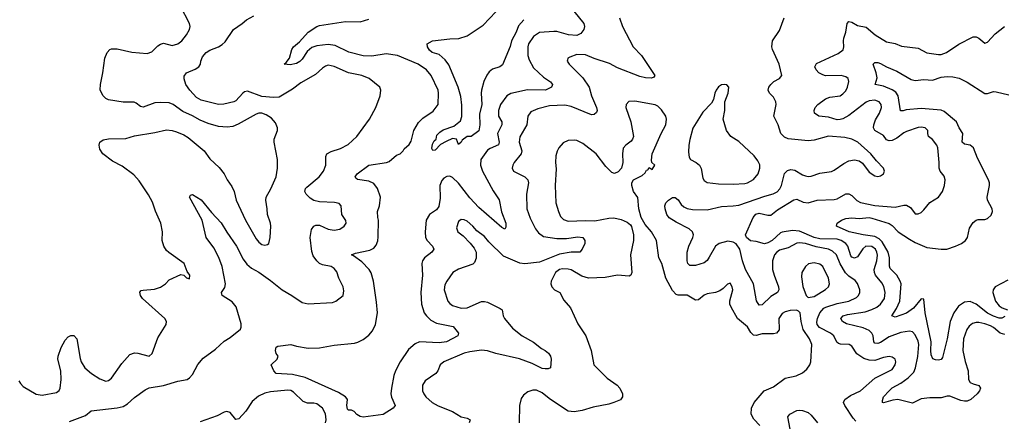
# Model space of a CAD drawing. Header units: inches. Extents: x 2143765 to 2212928, y 878963 to 1017374.
# Tile 183 of 256: x 2171475 to 2178286, y 976880 to 979657. Entities that reach past the tile are written whole.
import ezdxf

# ---------------------------------------------------------------- set-up
doc = ezdxf.new("R2010")
doc.units = ezdxf.units.IN
doc.header["$MEASUREMENT"] = 0
doc.layers.add('C1977', color=7, linetype='Continuous')

msp = doc.modelspace()

# ---------------------------------------------------------------- linework, layer by layer
at = {"layer": 'C1977', "color": 5}
for points, elevation in [([(2175249.3, 979789.3), (2175377.7, 979630), (2175381.6, 979610), (2175377.3, 979590), (2175357.5, 979562.5), (2175330, 979547.8), (2175271.4, 979551.4), (2175190, 979575.3), (2175170, 979576.2), (2175071.7, 979568.3), (2175030, 979540.9), (2174995.2, 979490), (2174991.1, 979470), (2174990.9, 979410), (2174999.1, 979379.1), (2175030, 979323.9), (2175098.8, 979258.8), (2175146.4, 979226.4), (2175161.5, 979210), (2175158.4, 979201.6), (2175153.1, 979190), (2175111.4, 979168.6), (2174988, 979172), (2174873.4, 979146.6), (2174844.2, 979130), (2174801.1, 979070), (2174786.8, 979030), (2174787.3, 978990), (2174809.3, 978950), (2174810.1, 978930.1), (2174780.4, 978870), (2174791.7, 978810), (2174787.3, 978792.7), (2174730, 978767.2), (2174710, 978753.7), (2174665.6, 978690), (2174663.7, 978650), (2174676.3, 978610), (2174750, 978474.3), (2174791.7, 978411.7), (2174807.4, 978327.4), (2174837.4, 978250), (2174838.7, 978221.3), (2174830.5, 978209.5), (2174810, 978220.5), (2174650, 978358), (2174590, 978424.7), (2174510, 978527.7), (2174470, 978565.2), (2174450, 978575), (2174430, 978572.7), (2174410, 978560.8), (2174395.3, 978544.7), (2174381.9, 978510), (2174383.1, 978423.1), (2174373.7, 978366.3), (2174357.3, 978342.7), (2174310, 978309.7), (2174286, 978270), (2174279.3, 978190), (2174282.4, 978150), (2174292.6, 978130), (2174330.3, 978090), (2174339.5, 978070), (2174326.4, 978050), (2174275.3, 978010), (2174262.6, 977990), (2174256.9, 977970), (2174262.2, 977890), (2174250.1, 977770), (2174255, 977690), (2174273.6, 977630), (2174288.3, 977608.3), (2174320, 977580), (2174357.7, 977557.7), (2174474.6, 977534.6), (2174510.4, 977489.6), (2174504.9, 977470), (2174428, 977430), (2174377.1, 977422.9), (2174241, 977430), (2174210, 977416.4), (2174163.5, 977376.5), (2174107.9, 977292.1), (2174074.4, 977230), (2174063.1, 977196.9), (2174046.3, 977110), (2174043.2, 977070), (2174047, 977047), (2174072.2, 976990), (2174058, 976970), (2173990, 976926.9), (2173850, 976908.1), (2173830, 976913), (2173807.1, 976927.1), (2173788.2, 976948.2), (2173770, 976956.8), (2173750, 976957.3), (2173743.2, 976963.2), (2173737, 976990), (2173742.8, 977030), (2173738.4, 977038.4), (2173728.4, 977050), (2173679.9, 977079.9), (2173450, 977182.3), (2173363, 977203), (2173249.5, 977209.5), (2173234, 977230), (2173215.3, 977270), (2173255.3, 977310), (2173262, 977330), (2173249, 977349), (2173245.2, 977370), (2173250, 977392), (2173260.2, 977399.8), (2173350, 977410.6), (2173390, 977398.8), (2173470, 977386), (2173550, 977387.7), (2173650, 977406), (2173790, 977419.6), (2173813.9, 977426.1), (2173850, 977446), (2173890, 977475.2), (2173915.5, 977504.5), (2173935.3, 977550), (2173949.5, 977630), (2173943.7, 977703.7), (2173923, 977850), (2173905.9, 977905.9), (2173892.8, 977930), (2173842.4, 977982.4), (2173784.7, 978024.7), (2173769.6, 978030), (2173798, 978042), (2173897.7, 978062.3), (2173924, 978076), (2173941.9, 978098.1), (2173952.4, 978127.6), (2173955.7, 978155.7), (2173958.1, 978270), (2173952.4, 978290), (2173950.6, 978330), (2173963.7, 978370), (2173972, 978430), (2173949.8, 978490), (2173924.5, 978524.5), (2173890, 978539.9), (2173812.3, 978552.3), (2173800.6, 978560.6), (2173796.3, 978570), (2173808.5, 978591.5), (2173889.7, 978650), (2174013.3, 978670), (2174030, 978677.4), (2174080.7, 978719.3), (2174106.3, 978730), (2174128, 978750), (2174135.6, 978764.4), (2174170, 978794.9), (2174183.8, 978816.2), (2174201.5, 978890), (2174233.4, 978946.6), (2174262.8, 978977.2), (2174335.5, 979024.5), (2174369.7, 979070), (2174372.2, 979150), (2174368.8, 979170), (2174320.8, 979270), (2174288.6, 979310), (2174232.6, 979350), (2174089.4, 979410), (2174010, 979421.6), (2173910, 979404.3), (2173850, 979406.7), (2173752.2, 979432.2), (2173657.8, 979477.8), (2173610, 979486.2), (2173530, 979477.3), (2173495.2, 979464.8), (2173463.5, 979436.5), (2173430, 979384.8), (2173412.3, 979367.7), (2173390, 979355.1), (2173345.2, 979345.2), (2173304, 979350), (2173319.6, 979360.4), (2173341.6, 979390), (2173357.4, 979450), (2173370, 979470.4), (2173410, 979503.1), (2173469.8, 979570.2), (2173529.6, 979610), (2173550, 979616.5), (2173730, 979643.8), (2173830, 979643.2), (2173890, 979660.7)], 340), ([(2171470, 977160.3), (2171480.7, 977140.7), (2171500.3, 977120.3), (2171590, 977067.3), (2171630, 977060.5), (2171730, 977079.7), (2171747.4, 977092.6), (2171756.2, 977110), (2171762.7, 977170), (2171760.5, 977230), (2171738, 977310), (2171740.3, 977330), (2171762.7, 977390), (2171790, 977440.5), (2171810, 977464.9), (2171830, 977473.4), (2171850, 977473.4), (2171871.3, 977451.3), (2171893.4, 977313.4), (2171901.3, 977290), (2171926.3, 977250), (2171971, 977211), (2172030, 977174), (2172070, 977157), (2172090, 977162), (2172110, 977177.1), (2172181.2, 977278.8), (2172237.6, 977342.4), (2172270, 977353.4), (2172291.8, 977351.8), (2172370, 977330.6), (2172392.3, 977347.7), (2172430, 977457.3), (2172487.3, 977550), (2172489.6, 977570), (2172478.7, 977590), (2172325.1, 977730), (2172312, 977750), (2172306.6, 977773.4), (2172316, 977784), (2172330, 977787.7), (2172407.3, 977792.7), (2172450, 977806.7), (2172482.7, 977830), (2172510, 977857.3), (2172590, 977894.8), (2172611.1, 977891.1), (2172630, 977872), (2172650, 977866), (2172652.3, 977890), (2172634.8, 977914.8), (2172612.7, 977970), (2172506.1, 978046.1), (2172490, 978061.1), (2172471.6, 978090), (2172461.7, 978130), (2172462.6, 978190), (2172452.5, 978250), (2172413.8, 978333.8), (2172394.6, 978394.6), (2172366.6, 978446.6), (2172302.8, 978542.8), (2172265.2, 978585.2), (2172183.1, 978643.1), (2172118, 978678), (2172050, 978729.6), (2172030, 978760.9), (2172024.7, 978790), (2172029.7, 978810.3), (2172052.8, 978827.2), (2172090, 978832.7), (2172210, 978836.1), (2172270, 978852.9), (2172410, 978877), (2172490, 978895.8), (2172530, 978890.4), (2172560.7, 978880.7), (2172610, 978860.5), (2172641.4, 978841.4), (2172750.2, 978750.2), (2172790, 978694), (2172854.6, 978634.6), (2172890.3, 978590.3), (2172910.7, 978550), (2172943.1, 978503.1), (2172958, 978470), (2172973.4, 978410), (2173036.5, 978270), (2173110, 978142.4), (2173130, 978117.6), (2173150, 978102.6), (2173170, 978097), (2173190, 978101.6), (2173197.6, 978110), (2173208.2, 978150), (2173211.3, 978230), (2173209.6, 978250), (2173189.6, 978310), (2173187.8, 978350), (2173176.9, 978410), (2173180.7, 978430), (2173213.2, 978486.8), (2173248.3, 978570), (2173258.9, 978630), (2173258.9, 978690), (2173234.8, 978810), (2173235.1, 978830), (2173258.3, 978890), (2173257.4, 978910), (2173243.6, 978943.6), (2173216.5, 978976.5), (2173179.3, 978999.3), (2173150, 979009.8), (2173130, 979010.8), (2173110, 979004.8), (2172986, 978934), (2172950, 978918.5), (2172910, 978914.5), (2172850, 978918.5), (2172778.7, 978938.7), (2172722.8, 978962.8), (2172670, 978992.5), (2172602.7, 979022.7), (2172538, 979070), (2172510, 979081.8), (2172450, 979085.3), (2172410, 979081.6), (2172330, 979052.3), (2172310, 979057.2), (2172280.9, 979080.9), (2172266.8, 979086.8), (2172190, 979087.6), (2172090, 979102), (2172070, 979112.7), (2172050, 979132.7), (2172032.7, 979172.7), (2172033.7, 979210), (2172051, 979290), (2172064.8, 979390), (2172080.5, 979430), (2172099.3, 979450), (2172110, 979454.9), (2172150, 979456.1), (2172250, 979432.6), (2172355.9, 979424.1), (2172390, 979435.2), (2172430, 979476), (2172450, 979488.9), (2172470, 979493.7), (2172530, 979478.5), (2172570, 979489.2), (2172597.7, 979510), (2172630, 979552.4), (2172649.8, 979590), (2172653.3, 979610), (2172650.9, 979630), (2172587.3, 979750)], 380), ([(2174963, 979657), (2174924.7, 979615.3), (2174909.1, 979570), (2174878.2, 979510), (2174867.5, 979472.5), (2174814.6, 979345.4), (2174796, 979330), (2174745.2, 979314.8), (2174723.6, 979296.4), (2174707.5, 979272.5), (2174685.7, 979230), (2174668.9, 979170), (2174666.3, 979150), (2174670.9, 979070), (2174655.5, 979004.5), (2174658.2, 978930), (2174651.7, 978888.3), (2174598, 978850), (2174570, 978849.3), (2174535.5, 978824.5), (2174530, 978809.2), (2174510, 978794), (2174496, 978830), (2174470, 978834.7), (2174424.2, 978815.8), (2174387.1, 978792.9), (2174350, 978754.7), (2174332.7, 978752.7), (2174325.6, 978765.6), (2174330, 978796), (2174341.7, 978818.3), (2174355.1, 978830), (2174361.5, 978858.5), (2174380.9, 978879.1), (2174404.7, 978895.3), (2174478.2, 978921.8), (2174523.2, 978956.8), (2174532.5, 978987.5), (2174534.5, 979065.5), (2174525.9, 979125.9), (2174507.1, 979190), (2174443.8, 979343.8), (2174418.4, 979378.4), (2174375.9, 979415.9), (2174329.3, 979430), (2174310, 979446.6), (2174296, 979470), (2174294, 979490), (2174330, 979510.2), (2174450, 979525.5), (2174512.1, 979527.9), (2174570, 979544.9), (2174680.7, 979619.3), (2174768.8, 979711.2)], 320), ([(2171820.4, 976879.6), (2171930, 976920.4), (2171970, 976952.4), (2172150, 976972.4), (2172190, 976982.2), (2172220.3, 976999.7), (2172270, 977043.9), (2172343.3, 977096.7), (2172369.8, 977110.2), (2172470, 977127.5), (2172570, 977156.9), (2172634, 977170), (2172650, 977180.3), (2172670, 977202.6), (2172706.9, 977273.1), (2172743.7, 977316.3), (2172830, 977379.2), (2172890, 977434), (2172930, 977459.3), (2173002.6, 977517.4), (2173008.3, 977531.7), (2173007.2, 977552.8), (2172972.2, 977672.2), (2172945.2, 977705.2), (2172876.2, 977750), (2172871.6, 977770), (2172895.2, 977804.8), (2172898, 977830), (2172874.9, 977950), (2172852.4, 978012.4), (2172818.4, 978078.4), (2172766.2, 978150), (2172736.9, 978270), (2172650, 978429.3), (2172656.5, 978443.5), (2172670, 978447.7), (2172730, 978410.3), (2172803, 978323), (2172870, 978253.4), (2172908.2, 978188.2), (2172975.9, 978090), (2173021.6, 978001.6), (2173046.8, 977966.8), (2173078.9, 977938.9), (2173130.1, 977910.1), (2173210, 977852.5), (2173290, 977789.2), (2173358.4, 977750), (2173430, 977700.9), (2173470, 977691.5), (2173638.9, 977701.1), (2173662, 977710), (2173712.7, 977750), (2173717.2, 977782.8), (2173712.8, 977810), (2173682, 977870), (2173670, 977913.2), (2173650, 977936), (2173629.6, 977949.6), (2173570, 977961.1), (2173550, 977971.1), (2173530, 977989.6), (2173505.1, 978025.1), (2173495, 978055), (2173485.3, 978150), (2173493.9, 978206.1), (2173509.6, 978230), (2173524.1, 978235.9), (2173550, 978235.6), (2173610, 978209.1), (2173650, 978201.7), (2173690, 978208.8), (2173719.5, 978230), (2173733.3, 978250), (2173731.5, 978268.5), (2173704.4, 978310), (2173699.5, 978370), (2173685.6, 978385.6), (2173653.4, 978393.4), (2173550, 978397.2), (2173510, 978406), (2173483.4, 978423.4), (2173456.3, 978450), (2173446.6, 978470), (2173452.6, 978490), (2173460.8, 978499.2), (2173546.3, 978570), (2173576.4, 978610), (2173592.3, 978650), (2173592.8, 978710), (2173600.7, 978730), (2173630, 978746), (2173694.3, 978765.7), (2173746.5, 978793.5), (2173807.6, 978850), (2173895.6, 978970), (2173939.5, 979050), (2173969.4, 979130), (2173973.2, 979170), (2173965.2, 979190), (2173893.2, 979250), (2173841.2, 979270), (2173749.9, 979289.9), (2173650, 979332.4), (2173610, 979342), (2173590, 979335.8), (2173570, 979321.7), (2173522.3, 979277.7), (2173418.8, 979221.2), (2173362.4, 979177.6), (2173270, 979122.4), (2173230, 979119.9), (2173150, 979125.2), (2173050, 979161.8), (2173030, 979158), (2173017.6, 979150), (2172970, 979097), (2172956, 979090), (2172887.1, 979072.9), (2172850, 979069.7), (2172730, 979101.5), (2172698.4, 979118.4), (2172651.5, 979170), (2172623.6, 979210), (2172612.1, 979247.9), (2172614, 979266), (2172629.2, 979290), (2172690, 979314.9), (2172715.1, 979330), (2172726.6, 979350), (2172727.3, 979370), (2172740.1, 979399.9), (2172766, 979430), (2172790, 979445.5), (2172851.1, 979468.9), (2172875.2, 979484.8), (2172895.6, 979504.4), (2172954.5, 979590), (2173014, 979630), (2173043.9, 979656.1), (2173095.6, 979684.4)], 360), ([(2175624.9, 979670), (2175645.7, 979610), (2175719.3, 979470), (2175776.2, 979410), (2175867.7, 979270), (2175860.7, 979259.3), (2175846.2, 979253.8), (2175804.6, 979255.4), (2175764.1, 979264.1), (2175610, 979323.4), (2175555, 979355), (2175448.1, 979388.1), (2175390, 979414.8), (2175330, 979415.8), (2175281, 979399), (2175267.7, 979390), (2175263.7, 979376.3), (2175263.1, 979370), (2175275.3, 979350), (2175370, 979254.7), (2175413.4, 979190), (2175430.2, 979130), (2175466, 979050), (2175468.5, 979030), (2175464.9, 979015.1), (2175450, 979000.7), (2175430, 978999.8), (2175290, 979055.7), (2175245.4, 979065.4), (2175140.4, 979060.4), (2175058.9, 979041.1), (2175010, 979020.5), (2174988.9, 978990), (2174982.4, 978930), (2174933.8, 978846.2), (2174931.1, 978810), (2174948.8, 978750), (2174944.2, 978730), (2174895.8, 978670), (2174885.3, 978650), (2174881.3, 978630), (2174890, 978608.7), (2174970, 978570.3), (2174990.2, 978550), (2174994.4, 978530), (2174980.7, 978450), (2174983.5, 978350), (2175005.7, 978285.7), (2175044, 978210), (2175063.9, 978183.9), (2175098.3, 978158.3), (2175190, 978143.5), (2175256.6, 978143.4), (2175335.6, 978155.6), (2175371.1, 978151.1), (2175383.8, 978130), (2175383.8, 978110), (2175366, 978070), (2175350.6, 978050), (2175289.9, 978049.9), (2175210, 978035.3), (2175070, 977981.2), (2174970, 977969.4), (2174934.3, 977974.3), (2174821.3, 978021.3), (2174719.8, 978119.8), (2174690, 978156.9), (2174637.7, 978197.7), (2174609.7, 978230), (2174570, 978263.5), (2174550, 978272.8), (2174530, 978275.6), (2174510, 978261.2), (2174497.5, 978217.5), (2174506, 978190), (2174541.7, 978161.7), (2174591.9, 978111.9), (2174617.8, 978077.8), (2174631.8, 978050), (2174632.6, 978007.4), (2174621.2, 977978.8), (2174610, 977967.6), (2174510, 977931.8), (2174470.4, 977910), (2174429, 977850), (2174415.8, 977824.2), (2174410.2, 977790), (2174436, 977710), (2174450, 977693.7), (2174470, 977680.9), (2174530, 977661.7), (2174570, 977665.5), (2174670, 977707.3), (2174690, 977707.3), (2174710, 977704), (2174799.1, 977659.1), (2174813, 977650), (2174819.1, 977610), (2174829.1, 977590), (2174883.1, 977523.1), (2174950.3, 977470), (2175030, 977427.6), (2175083.6, 977383.6), (2175110.4, 977370), (2175133.4, 977350), (2175146.7, 977330), (2175151.8, 977310), (2175146.8, 977250), (2175130, 977241.6), (2175110, 977241.7), (2175090, 977245.8), (2175019.1, 977279.1), (2174932.3, 977312.3), (2174769.1, 977349.1), (2174710, 977367.3), (2174670, 977371.1), (2174590, 977360.2), (2174548.7, 977350), (2174408, 977290), (2174384.4, 977270), (2174368.5, 977230), (2174352.7, 977210), (2174279.5, 977160.5), (2174260.5, 977130), (2174261.6, 977090), (2174270.4, 977070), (2174283.8, 977050), (2174328.2, 977010), (2174370, 976985.8), (2174470, 976947), (2174530, 976910.5), (2174570, 976900.5), (2174590.5, 976890), (2174584.9, 976870)], 360), ([(2177259.7, 976879.7), (2177241, 976901), (2177182.9, 976990), (2177174.5, 977010), (2177182, 977030), (2177222.4, 977057.6), (2177290, 977090.3), (2177390, 977178.2), (2177510, 977237.7), (2177530.9, 977270), (2177535.1, 977290), (2177531.5, 977310), (2177510, 977324.4), (2177490, 977327.6), (2177450, 977320.6), (2177390, 977300.5), (2177350, 977301.8), (2177315.1, 977315.1), (2177265.4, 977345.4), (2177230, 977398.3), (2177213.6, 977410), (2177152.8, 977412.8), (2177138.8, 977418.8), (2177128.2, 977428.2), (2177107.5, 977470), (2177084.1, 977490), (2177008, 977528), (2176992.1, 977550), (2176990, 977565.2), (2176993.6, 977590), (2177010.4, 977630), (2177037.9, 977662.1), (2177050.3, 977669.7), (2177130, 977694.9), (2177210, 977711.3), (2177264.3, 977735.7), (2177278, 977750), (2177285.6, 977770), (2177286, 977790), (2177270, 977833.3), (2177253.2, 977853.2), (2177210, 977884.3), (2177187.6, 977907.6), (2177149.6, 977969.6), (2177124.9, 978030), (2177097.4, 978057.4), (2177070, 978070.8), (2176985.4, 978085.4), (2176910, 978108.4), (2176870, 978113.7), (2176850, 978111.7), (2176790, 978079.8), (2176730, 978063.1), (2176710, 978048.3), (2176696.5, 978030), (2176682.2, 977990), (2176682.6, 977930), (2176692.9, 977890), (2176723.8, 977810), (2176726.4, 977790), (2176716.5, 977770), (2176670, 977743.9), (2176610, 977684.8), (2176590, 977683.5), (2176572.3, 977712.3), (2176551.9, 977830), (2176496, 977930), (2176474.7, 977990), (2176456.9, 978070), (2176430, 978107.2), (2176410, 978119.3), (2176373.9, 978126.1), (2176312.4, 978110), (2176288.4, 978090), (2176245.4, 978014.6), (2176230, 977992.6), (2176210, 977975.1), (2176150, 977956.4), (2176110, 977956.3), (2176097.4, 977970), (2176092, 977990), (2176093.2, 978050), (2176103.9, 978090), (2176131.3, 978150), (2176135.2, 978170), (2176129.1, 978189.1), (2176107.1, 978210), (2176016.7, 978256.7), (2175967.7, 978287.7), (2175950.8, 978310), (2175939.4, 978350), (2175938.4, 978370), (2175944.2, 978390), (2175964, 978410), (2175990, 978427.1), (2176010, 978427.7), (2176030, 978410.3), (2176050, 978379.1), (2176070, 978363), (2176092.4, 978352.4), (2176130, 978345), (2176230, 978341.5), (2176330, 978365.9), (2176410.9, 978369.1), (2176450, 978375.1), (2176630, 978437.1), (2176687.8, 978452.2), (2176713.9, 978466.1), (2176733.4, 978486.6), (2176744.7, 978510), (2176766, 978594), (2176785.9, 978614.1), (2176810, 978621.1), (2176837.4, 978617.4), (2176890, 978583.6), (2176910, 978576.5), (2176930, 978573.1), (2176950, 978576), (2177010, 978594.9), (2177090, 978607), (2177110, 978615.8), (2177176.3, 978663.7), (2177210, 978680.3), (2177250, 978687.2), (2177280.7, 978680.7), (2177306, 978666), (2177350, 978602.4), (2177390, 978576.4), (2177410, 978572.7), (2177430, 978577.1), (2177450, 978591.3), (2177457, 978610), (2177449.5, 978630), (2177400.6, 978680.6), (2177362, 978730), (2177271.8, 978810), (2177230, 978831.1), (2177183.1, 978843.1), (2177070, 978850.6), (2176970, 978824.8), (2176930, 978819.4), (2176790, 978833.6), (2176764.3, 978844.3), (2176740.7, 978870), (2176721.7, 978930), (2176692.7, 978990), (2176707.8, 979070), (2176704.8, 979090), (2176690, 979122.4), (2176662, 979150), (2176651.8, 979170), (2176658, 979190), (2176671.3, 979210), (2176691.8, 979230), (2176729.7, 979250.3), (2176747.3, 979270), (2176728.7, 979350), (2176682.7, 979450), (2176678, 979470), (2176682.3, 979510), (2176730, 979583), (2176762.6, 979670)], 360), ([(2178290, 977480.5), (2178257.5, 977490), (2178210, 977528.8), (2178190, 977539.5), (2178150, 977554.9), (2178110, 977563.9), (2178090, 977563.7), (2178064.9, 977555.1), (2178042.3, 977537.7), (2178026.1, 977513.9), (2178003.2, 977450), (2177997.9, 977370), (2178014.2, 977294.2), (2178036.9, 977230), (2178037.4, 977170), (2178050, 977148.8), (2178070, 977138), (2178108.5, 977128.5), (2178120.4, 977110), (2178113.1, 977090), (2178096.9, 977070), (2178054.3, 977030), (2178030, 977019.8), (2178010, 977019.1), (2177984.6, 977024.6), (2177910, 977053.3), (2177890, 977053.8), (2177850, 977041.5), (2177770, 977042.4), (2177710, 977035.8), (2177650, 977005), (2177550, 977029.9), (2177514.8, 977025.2), (2177450, 977006.6), (2177443.7, 977010), (2177442.7, 977022.7), (2177451.3, 977050), (2177488.7, 977090), (2177510, 977110.8), (2177570, 977143.5), (2177620.6, 977179.4), (2177659.6, 977220.4), (2177672.3, 977250), (2177688, 977328), (2177694.2, 977410), (2177690, 977433.3), (2177670, 977477.7), (2177650, 977498.8), (2177630, 977503.7), (2177570, 977493.2), (2177490, 977463.2), (2177430, 977424.9), (2177410, 977418.1), (2177390, 977420.9), (2177382.5, 977430), (2177378.2, 977470), (2177370, 977488.5), (2177350, 977507.5), (2177310, 977525.4), (2177194.9, 977554.9), (2177167.6, 977570), (2177155.1, 977590), (2177171.6, 977610), (2177200.5, 977619.5), (2177322.2, 977637.8), (2177370, 977651.9), (2177404.5, 977670), (2177429.8, 977690), (2177457.5, 977730), (2177461.8, 977770), (2177452.2, 977812.2), (2177437.9, 977837.9), (2177394.5, 977890), (2177387, 977910), (2177386.5, 977930), (2177403.6, 977990), (2177407.7, 978027.7), (2177405, 978050), (2177395, 978070), (2177370, 978089.1), (2177328.9, 978090), (2177306.4, 978073.6), (2177270, 978018), (2177250, 978007.2), (2177230, 978013.8), (2177223.9, 978023.9), (2177203.7, 978090), (2177189.3, 978109.3), (2177157.5, 978130), (2177130, 978138.7), (2177010, 978141.2), (2176970, 978151.8), (2176870, 978194), (2176820.1, 978199.9), (2176750, 978188.3), (2176737.6, 978182.4), (2176679.6, 978130), (2176650, 978113.2), (2176627.3, 978107.3), (2176570, 978123.1), (2176530, 978128.1), (2176502.4, 978150), (2176495.4, 978170), (2176547.9, 978290), (2176567.6, 978312.4), (2176590, 978319.9), (2176650, 978306.4), (2176670, 978306.4), (2176717.5, 978342.5), (2176830, 978411), (2176850, 978415), (2176894.4, 978394.4), (2176930, 978391), (2176991.3, 978408.7), (2177110, 978413.7), (2177130, 978419.4), (2177190, 978453.5), (2177210, 978452.1), (2177230, 978440.7), (2177265.9, 978405.9), (2177290, 978393), (2177390, 978371.3), (2177530, 978360.7), (2177590, 978375), (2177610, 978375), (2177637.6, 978357.6), (2177670, 978315.5), (2177690, 978314.9), (2177710, 978324.4), (2177730, 978341.6), (2177770, 978392.7), (2177830, 978430.5), (2177858.7, 978470), (2177871.1, 978510), (2177876.3, 978550), (2177870, 978574), (2177842.7, 978610), (2177835.1, 978630), (2177836.2, 978670), (2177826.9, 978770), (2177818.5, 978790), (2177790, 978829.7), (2177762.4, 978850), (2177755.8, 978870), (2177755.8, 978890), (2177739.3, 978910), (2177710, 978914.5), (2177691, 978911), (2177610, 978883.4), (2177590, 978874.6), (2177542.2, 978837.8), (2177510, 978821.8), (2177490, 978818.3), (2177470, 978826.3), (2177450, 978856.5), (2177390.7, 978890), (2177380.8, 978910), (2177382.2, 978930), (2177395, 978965), (2177423.2, 979010), (2177437.2, 979050), (2177434.5, 979070), (2177421.1, 979090), (2177390, 979101.6), (2177350, 979096), (2177330, 979086.6), (2177210, 978993.9), (2177170, 978971.8), (2177150, 978965.8), (2177130, 978964.6), (2177070, 978981.9), (2177003.7, 978990), (2176973.3, 979010), (2176969.7, 979030), (2176976.9, 979050), (2176995.4, 979070), (2177050, 979109.1), (2177079.4, 979120.6), (2177150, 979131.6), (2177170, 979143.2), (2177190, 979164.9), (2177200.9, 979190), (2177209.8, 979230), (2177204.7, 979250), (2177190, 979261.7), (2177158, 979270), (2177050, 979269.8), (2177030, 979275.5), (2177003.1, 979290), (2176985.4, 979310), (2176976.3, 979330), (2176986.1, 979353.9), (2177136.3, 979423.7), (2177170.5, 979449.5), (2177175.9, 979470), (2177172.5, 979510), (2177176.1, 979530), (2177189.3, 979570), (2177198.2, 979630), (2177210, 979644.9), (2177230, 979639.3), (2177270, 979616.3), (2177330, 979606.4), (2177392.4, 979552.4), (2177470, 979504.6), (2177531.6, 979491.6), (2177573.7, 979473.7), (2177690, 979461.1), (2177750, 979428.8), (2177830, 979415.3), (2177850, 979417), (2177885.2, 979430), (2177971.6, 979488.4), (2178070, 979538.9), (2178090, 979538), (2178110, 979528.7), (2178150, 979494.8), (2178170, 979500.7), (2178221.7, 979558.3), (2178286, 979610)], 340), ([(2178290, 977604.1), (2178267.6, 977592.4), (2178250, 977593.1), (2178210, 977607.1), (2178168.6, 977628.6), (2178090, 977690.3), (2178050, 977707.5), (2178010, 977702.7), (2177970, 977676.8), (2177937.5, 977630), (2177910.7, 977570), (2177890.5, 977449.5), (2177858, 977322), (2177850, 977307.6), (2177830, 977303.5), (2177810, 977304.7), (2177792.3, 977312.3), (2177779.8, 977339.8), (2177776.5, 977370), (2177779.4, 977430), (2177738.3, 977630), (2177730, 977724), (2177710, 977727.8), (2177657.6, 977662.4), (2177610, 977627.9), (2177530, 977601), (2177508.6, 977608.6), (2177541.1, 977658.9), (2177563.2, 977710), (2177572, 977830), (2177565.6, 977850), (2177542, 977890), (2177496.8, 977936.8), (2177491.7, 977951.7), (2177491.8, 978010), (2177481.4, 978050), (2177440.7, 978120.7), (2177421.2, 978141.2), (2177390, 978158.7), (2177309.1, 978169.1), (2177213.2, 978190), (2177126, 978230), (2177129.4, 978250), (2177158.7, 978270), (2177190, 978281.7), (2177230, 978286.8), (2177281.9, 978281.9), (2177350, 978288.2), (2177370, 978285.2), (2177490, 978247.1), (2177510, 978233.2), (2177552.3, 978190), (2177630, 978139.1), (2177670, 978116.6), (2177750, 978081.6), (2177850, 978069.3), (2177888, 978070), (2177947.3, 978090), (2177989.6, 978110), (2178017.6, 978130), (2178031.3, 978150), (2178045.6, 978214.4), (2178070, 978254.9), (2178090, 978270.4), (2178105.3, 978274.7), (2178150, 978275.8), (2178170, 978281.3), (2178195.7, 978304.3), (2178204.7, 978330), (2178201.3, 978350), (2178169.8, 978409.8), (2178166.9, 978430), (2178184.4, 978510), (2178184.2, 978530), (2178177.4, 978550), (2178099.5, 978699.5), (2178073.4, 978770), (2178050, 978788.4), (2178010, 978797), (2177994.6, 978810), (2177997.8, 978870), (2177972.9, 978910), (2177955.4, 978950), (2177870, 979021.6), (2177850, 979031.2), (2177710, 979043.1), (2177606.8, 979033.2), (2177586, 979026), (2177567.2, 979027.2), (2177550.5, 979130.5), (2177535.4, 979155.4), (2177510, 979172.5), (2177450, 979197), (2177393.2, 979210), (2177405.3, 979254.7), (2177399.9, 979290), (2177379.6, 979350), (2177390, 979360.4), (2177410, 979360.2), (2177430, 979353.8), (2177470, 979331.4), (2177542.1, 979302.1), (2177642.6, 979242.6), (2177670, 979235.5), (2177730, 979243.8), (2177790, 979239.2), (2177850, 979258.5), (2177890, 979264.1), (2177930, 979262.3), (2177973, 979253), (2178030, 979226), (2178150, 979147.6), (2178170, 979146.3), (2178210, 979159.5), (2178230, 979158.4), (2178316.3, 979136.3)], 320), ([(2176594.8, 976850), (2176553.7, 976893.7), (2176534.8, 976930), (2176536.5, 976970), (2176556.5, 977010), (2176625.6, 977090), (2176690, 977118), (2176770, 977178.3), (2176845.7, 977194.3), (2176890, 977214.4), (2176919.5, 977240.5), (2176940.5, 977270), (2176948.3, 977291.7), (2176955.1, 977410), (2176938.5, 977450), (2176894.6, 977514.6), (2176880.3, 977570), (2176874.3, 977630), (2176862.6, 977642.6), (2176848.2, 977648.2), (2176805.3, 977645.3), (2176770, 977637.3), (2176750, 977624.7), (2176727.2, 977590), (2176727.6, 977512.4), (2176710.1, 977489.9), (2176690, 977484.6), (2176610, 977484.1), (2176570, 977473.3), (2176550, 977475.1), (2176532.9, 977492.9), (2176510, 977532.8), (2176439.8, 977590), (2176396, 977670), (2176388, 977690), (2176387.7, 977712.3), (2176409, 977790), (2176404, 977810), (2176390, 977835.3), (2176370, 977828.7), (2176341.4, 977798.6), (2176317.3, 977782.7), (2176288.8, 977771.2), (2176230, 977762.3), (2176210, 977752.3), (2176170, 977719.7), (2176150, 977716.9), (2176091, 977751), (2176030, 977751.8), (2176016.6, 977756.6), (2175990, 977785.1), (2175945.3, 977870), (2175918, 977970), (2175896.3, 978010), (2175881.1, 978130), (2175845.1, 978190), (2175801, 978241), (2175774, 978290), (2175756.9, 978350), (2175750, 978428), (2175720.9, 978470), (2175709.1, 978510.9), (2175709, 978530), (2175722, 978550), (2175781.2, 978578.8), (2175801.5, 978598.5), (2175810, 978616), (2175820.4, 978619.6), (2175830, 978634), (2175850, 978622), (2175868, 978650), (2175848, 978670), (2175845.2, 978685.2), (2175849.6, 978730), (2175911.2, 978870), (2175944, 978930), (2175949.8, 978970), (2175943.5, 978990), (2175914.8, 979034.8), (2175890, 979058.5), (2175870, 979068.7), (2175730, 979093.5), (2175688.8, 979091.2), (2175670.5, 979070), (2175668.9, 979050), (2175702.4, 978950), (2175722, 978850), (2175714.9, 978830), (2175703.8, 978816.2), (2175667.3, 978790), (2175650.5, 978769.5), (2175644.4, 978730), (2175648, 978670), (2175637.3, 978630), (2175615.2, 978604.8), (2175590, 978593.2), (2175570, 978599.3), (2175530, 978642), (2175462.6, 978730), (2175370, 978801.7), (2175330, 978821.5), (2175310, 978824.8), (2175270, 978821.3), (2175234.9, 978805.1), (2175204.9, 978770), (2175192.7, 978747.3), (2175183.7, 978716.3), (2175181.3, 978670), (2175185.9, 978625.9), (2175180.2, 978510), (2175184.7, 978390), (2175201.3, 978330), (2175216.5, 978296.5), (2175236.5, 978276.5), (2175270, 978264.1), (2175390, 978268.6), (2175453.6, 978266.4), (2175550, 978284.4), (2175585.9, 978285.9), (2175635.8, 978275.8), (2175677.6, 978257.6), (2175699.5, 978239.5), (2175707.2, 978227.2), (2175721.7, 978170), (2175721.7, 978130), (2175700.4, 978030), (2175710.3, 977910), (2175702.8, 977890), (2175690, 977883.6), (2175611.2, 977891.2), (2175525.2, 977874.8), (2175410, 977869.8), (2175362.7, 977882.7), (2175290, 977927), (2175270, 977932.9), (2175230, 977934.1), (2175210, 977928.7), (2175182.3, 977910), (2175150.3, 977850), (2175148.8, 977830), (2175156.4, 977810), (2175175.5, 977790), (2175212.4, 977770), (2175238, 977718), (2175284.1, 977664.1), (2175334.8, 977554.8), (2175390.4, 977470), (2175428.2, 977370), (2175447.2, 977270), (2175538.3, 977178.3), (2175608.7, 977130), (2175627, 977110), (2175644.4, 977070), (2175643.8, 977050), (2175630, 977027.6), (2175586, 977010), (2175550, 976998.9), (2175441.4, 976978.6), (2175366.1, 976953.9), (2175310, 976946.2), (2175270, 976949.8), (2175256.8, 976956.8), (2175137.3, 977037.3), (2175090, 977077.7), (2175050, 977096.3), (2175024.1, 977095.9), (2174990, 977082.7), (2174959.9, 977060.1), (2174943.4, 977036.6), (2174932.4, 976990), (2174930.3, 976870)], 380), ([(2178310, 977855), (2178222.3, 977810), (2178208.1, 977790), (2178207.5, 977770), (2178226, 977710), (2178250, 977678), (2178270, 977664.3), (2178306.7, 977650)], 320), ([(2173590.4, 976870), (2173595.8, 976890), (2173591.3, 976931.3), (2173570, 976969.7), (2173530, 977000.9), (2173510, 977005.6), (2173465.7, 977005.7), (2173435.7, 977015.7), (2173370, 977081.6), (2173350, 977092.4), (2173330, 977095.9), (2173210, 977083.8), (2173170, 977073.3), (2173126, 977054), (2173084.2, 977015.8), (2173039.3, 976950), (2172990, 976896.9), (2172970, 976891.8), (2172930, 976941.6), (2172907.2, 976947.2), (2172890, 976943), (2172842, 976918), (2172724.6, 976875.4)], 360), ([(2176805.6, 976825.6), (2176788.3, 976910), (2176802.9, 976930), (2176850, 976955.2), (2176870, 976958), (2176890, 976954.6), (2176930, 976939.7), (2176950, 976923.2), (2176992.6, 976870)], 360)]:
    msp.add_lwpolyline(points, dxfattribs=dict(at, elevation=elevation))
at = {"layer": 'C1977', "color": 5, "elevation": 380}
for points in [[(2176350, 979209.3), (2176330, 979206), (2176310, 979192.7), (2176293, 979170), (2176283.8, 979150), (2176273.7, 979106.3), (2176260.9, 979079.1), (2176201.4, 979018.6), (2176132.3, 978907.7), (2176110.3, 978829.7), (2176104.6, 978790), (2176101.7, 978741.7), (2176106.4, 978706.4), (2176116, 978690), (2176154.8, 978670), (2176178, 978650), (2176188.6, 978628.6), (2176200.5, 978560.5), (2176210, 978544.4), (2176230, 978532.2), (2176310, 978521.5), (2176410, 978519.7), (2176490, 978523.9), (2176510, 978529.2), (2176550, 978551.8), (2176583.5, 978590), (2176595.1, 978630), (2176593.8, 978653.8), (2176581.8, 978681.8), (2176554.9, 978714.9), (2176450, 978813.6), (2176395.1, 978850), (2176365.1, 978890), (2176342, 978970), (2176351.6, 979030), (2176353.6, 979090), (2176376.3, 979150), (2176379.3, 979190), (2176366, 979206)], [(2176970, 977976.1), (2176931.2, 977968.8), (2176910, 977951.2), (2176885.8, 977910), (2176882, 977878), (2176892.5, 977812.5), (2176915.8, 977750), (2176930, 977737), (2176970, 977742), (2177050, 977791.5), (2177069.7, 977810), (2177075.5, 977830), (2177069.8, 977870), (2177030, 977949.6), (2177010, 977965.4)]]:
    msp.add_lwpolyline(points, close=True, dxfattribs=at)

doc.saveas('drawing.dxf')
